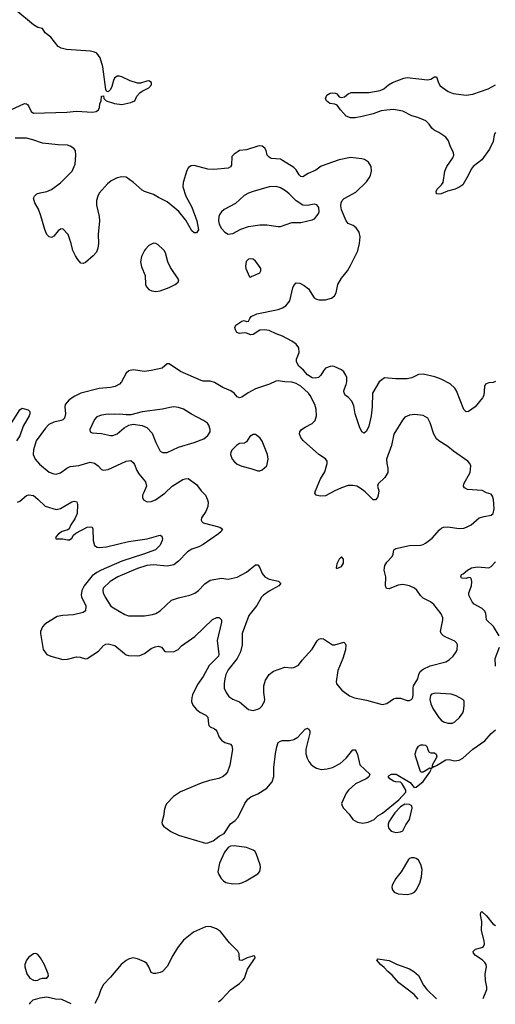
# Model space of a CAD drawing. Header units: inches. Extents: x 1834610 to 2027685, y 642842 to 774116.
# Tile 22 of 256: x 1872869 to 1877068, y 643340 to 652025. Entities that reach past the tile are written whole.
import ezdxf

# ---------------------------------------------------------------- set-up
doc = ezdxf.new("R2010")
doc.units = ezdxf.units.IN
doc.header["$MEASUREMENT"] = 0
doc.layers.add('B8674', color=7, linetype='Continuous')
doc.layers.add('B8675', color=7, linetype='Continuous')

msp = doc.modelspace()

# ---------------------------------------------------------------- linework, layer by layer
at = {"layer": 'B8674', "color": 5}
for points, elevation in [([(1873555.4, 650000), (1873545.8, 649974.2), (1873519, 649941), (1873450, 649884), (1873430, 649874), (1873410, 649879), (1873381.2, 649910), (1873361.2, 649941.2), (1873335.9, 649995.9), (1873335, 650000)], 420), ([(1873979.4, 650000), (1873970.3, 649989.7), (1873943.4, 649936.6), (1873935.3, 649890), (1873943.8, 649843.8), (1873975.5, 649770), (1873979.3, 649690), (1873988, 649670), (1874010, 649645.5), (1874034.2, 649634.2), (1874070, 649628.5), (1874110, 649634.4), (1874190, 649661.6), (1874242, 649690), (1874268.7, 649710), (1874275.3, 649730), (1874200.8, 649840.8), (1874177.6, 649890), (1874156.9, 649970), (1874145.1, 649990), (1874134, 650000)], 440), ([(1877070, 648834), (1877050, 648824), (1877010, 648822), (1876982, 648810), (1876971.6, 648788.4), (1876966, 648710), (1876954.8, 648690), (1876890, 648609.3), (1876830, 648569), (1876810, 648565.2), (1876790, 648588), (1876724.6, 648750), (1876710, 648776.4), (1876670, 648814.2), (1876590, 648854.7), (1876534.5, 648874.5), (1876430, 648899.7), (1876390, 648894.7), (1876330, 648865.6), (1876290, 648858.7), (1876190, 648856.9), (1876090, 648865.6), (1876043.7, 648830), (1875984.9, 648730), (1875981.4, 648610), (1875972.3, 648530), (1875950, 648439), (1875930, 648395.3), (1875910, 648378), (1875890, 648389), (1875870, 648434), (1875830, 648549.3), (1875818.3, 648618.3), (1875800.6, 648660.6), (1875770, 648695.6), (1875746.6, 648710), (1875734, 648730), (1875731.5, 648750), (1875735.1, 648770), (1875752.1, 648807.9), (1875756.3, 648830), (1875755.6, 648870), (1875749.3, 648890), (1875730, 648919), (1875710, 648937.2), (1875646.3, 648966.3), (1875630, 648969.3), (1875610, 648966), (1875568.5, 648951.5), (1875550, 648929.3), (1875527.4, 648890), (1875506.7, 648870), (1875477.8, 648862.2), (1875450, 648866.2), (1875410, 648893.6), (1875374.5, 648934.5), (1875334.4, 648970), (1875320.9, 648990), (1875312.4, 649010), (1875311.2, 649030), (1875335.1, 649090), (1875333.6, 649130), (1875310, 649164.5), (1875272.3, 649190), (1875190, 649235.1), (1875133.3, 649253.3), (1875070, 649282.4), (1875030.5, 649289.5), (1874990, 649287.3), (1874930, 649249.2), (1874910, 649244), (1874870, 649259.3), (1874850, 649262.7), (1874810, 649257.2), (1874786.8, 649266.8), (1874773.2, 649290), (1874769.3, 649310), (1874777.2, 649330), (1874830, 649367.3), (1874850, 649371), (1874870, 649364), (1874890, 649366.8), (1874899.3, 649390), (1874913.9, 649406.1), (1874962, 649430), (1875152.2, 649467.8), (1875190, 649483.1), (1875218.6, 649501.4), (1875254.6, 649545.4), (1875281.4, 649658.6), (1875290, 649680.7), (1875310, 649704), (1875342, 649702), (1875381.7, 649681.7), (1875417.3, 649650), (1875470, 649571), (1875490, 649560.7), (1875513.7, 649553.7), (1875570, 649554.9), (1875622, 649570), (1875649.5, 649590.5), (1875663.2, 649616.8), (1875677.2, 649690), (1875710, 649744.7), (1875762.7, 649810), (1875790, 649856), (1875852.7, 649987.3), (1875856.1, 650000)], 420), ([(1872785.3, 648450), (1872870, 648584), (1872890, 648597.3), (1872910, 648594), (1872942.5, 648582.5), (1872958.8, 648570), (1872959.3, 648550), (1872953.4, 648530), (1872900.7, 648439.2), (1872870, 648355.1), (1872842, 648310)], 420), ([(1872850, 647770.7), (1872870, 647777.3), (1872930, 647828.2), (1872950, 647834.9), (1872990, 647828.4), (1873030, 647797.1), (1873094.9, 647734.9), (1873190, 647704), (1873230, 647714.6), (1873330, 647773), (1873350, 647777.3), (1873373, 647773), (1873380.7, 647750), (1873375.3, 647670), (1873356.7, 647623.3), (1873320.5, 647570), (1873304.9, 647535.1), (1873293.7, 647526.3), (1873244.7, 647510), (1873212, 647490), (1873190, 647466), (1873184.7, 647450), (1873190, 647446), (1873250, 647446), (1873290, 647436), (1873310, 647438), (1873330, 647452), (1873342.7, 647477.3), (1873363.7, 647496.3), (1873464, 647550), (1873490, 647552.4), (1873507.7, 647547.7), (1873514, 647534), (1873516.5, 647430), (1873530, 647388), (1873551.5, 647371.5), (1873570, 647369.1), (1873635, 647375), (1873830, 647421.9), (1873994.9, 647445.1), (1874096.4, 647476.4), (1874110, 647478), (1874122.8, 647470), (1874130.4, 647450), (1874128, 647430), (1874108.4, 647390), (1874068.7, 647350), (1873962.6, 647310), (1873770, 647248.3), (1873589.2, 647170), (1873549.3, 647150), (1873510, 647120.6), (1873438, 647030), (1873416.6, 646990), (1873411.2, 646951.2), (1873413.9, 646933.9), (1873453.5, 646853.5), (1873450, 646809.5), (1873430, 646795.1), (1873344.4, 646775.6), (1873249.8, 646769.8), (1873199.3, 646760.7), (1873090, 646693), (1873070.4, 646670), (1873054, 646630), (1873053.7, 646610), (1873077, 646470), (1873098.4, 646438.4), (1873110, 646427), (1873142.8, 646410), (1873250, 646382), (1873290, 646385.3), (1873370, 646405.3), (1873403.1, 646403.1), (1873450, 646387.7), (1873466, 646390), (1873564.4, 646455.6), (1873610, 646505.5), (1873630, 646517.1), (1873650, 646518.4), (1873710, 646504.4), (1873794, 646434), (1873810, 646422.8), (1873830, 646417.3), (1873910, 646414), (1873930, 646418), (1873970, 646435.5), (1874030, 646477.3), (1874065.8, 646494.2), (1874090, 646498), (1874121, 646490), (1874150.8, 646450.8), (1874228, 646450), (1874267, 646470), (1874297.7, 646502.3), (1874416.1, 646583.9), (1874570, 646734.9), (1874610, 646750.8), (1874630, 646751), (1874650, 646732), (1874650.6, 646710), (1874611.8, 646550), (1874627, 646430), (1874623.1, 646410), (1874541.8, 646330), (1874490, 646231.2), (1874439.1, 646160.9), (1874394, 646070), (1874387.4, 646047.4), (1874384.9, 646010), (1874398, 645978), (1874430, 645939.3), (1874458.4, 645918.4), (1874511.2, 645891.2), (1874530, 645873), (1874534.9, 645810), (1874539.6, 645799.6), (1874550, 645787), (1874590, 645770.3), (1874600.2, 645760.3), (1874609, 645749), (1874630, 645696.3), (1874650, 645670.4), (1874680.7, 645650), (1874730, 645634), (1874741.4, 645621.4), (1874748.7, 645588.7), (1874723.2, 645450), (1874703.6, 645390), (1874690.1, 645369.9), (1874666.4, 645350), (1874626.8, 645333.2), (1874544.5, 645315.5), (1874470, 645291.1), (1874290, 645214.3), (1874227, 645173), (1874167.7, 645110), (1874155.5, 645090), (1874145.5, 645050), (1874142, 645010), (1874124.5, 644944.5), (1874126.8, 644930), (1874138.8, 644910), (1874203.7, 644863.7), (1874270, 644832.4), (1874510, 644762.8), (1874530, 644764), (1874577.5, 644782.5), (1874630, 644822), (1874674.6, 644845.4), (1874730, 644931), (1874770, 644961), (1874797.2, 644990), (1874855.6, 645110), (1874883.6, 645150), (1874909.8, 645170.2), (1874970, 645196.5), (1875050, 645247), (1875097.4, 645302.6), (1875113.7, 645350), (1875113.5, 645430), (1875128.5, 645551.6), (1875137.6, 645610), (1875151.7, 645648.3), (1875170, 645662), (1875190, 645667.7), (1875250, 645666.4), (1875290, 645675.3), (1875323.9, 645696.1), (1875390, 645766), (1875410, 645776), (1875425.4, 645765.4), (1875431.3, 645750), (1875431, 645731), (1875394.9, 645590), (1875395.6, 645550), (1875407.6, 645510), (1875421.7, 645481.7), (1875438.7, 645458.7), (1875460.6, 645440.6), (1875490, 645422.8), (1875530, 645412.4), (1875582.9, 645417.1), (1875630, 645428.9), (1875696.7, 645463.3), (1875749.7, 645510), (1875810, 645584), (1875830, 645584), (1875840.5, 645570), (1875850, 645544.7), (1875871.7, 645451.7), (1875958.8, 645370), (1875952.2, 645347.8), (1875927.3, 645330), (1875834.5, 645285.5), (1875770.4, 645230), (1875750, 645202), (1875710.4, 645110), (1875714.9, 645090), (1875728.2, 645070), (1875777.5, 645017.5), (1875810, 644970.6), (1875850, 644945.5), (1875897.3, 644937.3), (1875946.4, 644946.4), (1875998.2, 644970), (1876030, 645002.9), (1876073.1, 645026.9), (1876217.5, 645142.5), (1876277.2, 645210), (1876279, 645230), (1876246, 645286), (1876230, 645299), (1876190, 645302.7), (1876170, 645309.4), (1876135.3, 645330), (1876122, 645350), (1876130, 645358), (1876150, 645370.5), (1876191.3, 645370), (1876316.8, 645296.8), (1876351.1, 645251.1), (1876370, 645254), (1876430, 645306.3), (1876490, 645386.7), (1876501.7, 645410), (1876499.5, 645419.5), (1876490, 645422.6), (1876430, 645387.6), (1876410, 645389.2), (1876403, 645403), (1876363, 645530), (1876360.5, 645550), (1876371, 645589), (1876390, 645617.1), (1876411.3, 645628.7), (1876430, 645630.3), (1876450, 645624.9), (1876464.9, 645610), (1876470.2, 645590), (1876485.1, 645565.1), (1876499.7, 645559.7), (1876530, 645558), (1876545.6, 645545.6), (1876550.1, 645530), (1876544.4, 645510), (1876510.3, 645450), (1876508.9, 645431.1), (1876503.6, 645423.6), (1876521, 645439), (1876530, 645438.4), (1876550, 645447.6), (1876630, 645497.8), (1876660.5, 645500.5), (1876708.6, 645488.6), (1876750, 645493.4), (1876782.4, 645510), (1876870, 645590.2), (1876975.4, 645664.6), (1877029.9, 645730.1), (1877070, 645762)], 420), ([(1877100.5, 646590), (1877053.2, 646673.2), (1876989.8, 646730), (1876983.5, 646790), (1876971.6, 646811.6), (1876950.7, 646830.7), (1876882, 646870), (1876864.4, 646890), (1876841.6, 646930), (1876834.5, 646950), (1876835.1, 646970), (1876858, 647030), (1876860.9, 647070), (1876855.5, 647095.5), (1876850, 647102), (1876830, 647104), (1876810, 647095.3), (1876770, 647098), (1876762, 647110), (1876769, 647130), (1876784, 647136), (1876822, 647170), (1876858, 647190), (1876910, 647198), (1877010, 647190.6), (1877030, 647202.8), (1877070, 647244)], 420), ([(1877070, 646324), (1877067.6, 646390), (1877104, 646490)], 420), ([(1876961.5, 643392.3), (1876993.2, 643470), (1876993.3, 643490), (1876980.9, 643550), (1876978.8, 643610), (1876990.4, 643670), (1876987.2, 643690), (1876976.3, 643710), (1876952.9, 643732.9), (1876892.3, 643770), (1876874.5, 643790), (1876872.7, 643807.3), (1876893.2, 643826.8), (1876950, 643839.7), (1876963.1, 643850), (1876972.4, 643870), (1876970, 643900.9), (1876945.3, 643990), (1876948.5, 644070), (1876937.6, 644130), (1876940.5, 644150), (1876950, 644159.5), (1876990, 644120.9), (1877047.2, 644050), (1877070, 644035.8)], 380), ([(1874622.8, 643361.8), (1874654.3, 643385.7), (1874730, 643467), (1874810, 643523), (1874842.7, 643557.3), (1874852.3, 643570), (1874879.3, 643650), (1874948, 643750), (1874946, 643766), (1874930, 643768), (1874919.1, 643760.9), (1874878, 643750), (1874830, 643727), (1874810, 643729.2), (1874805.4, 643785.4), (1874794, 643810), (1874721.3, 643881.3), (1874642, 643982), (1874605.4, 644005.4), (1874550, 644026), (1874510, 644022.9), (1874403.7, 643976.3), (1874314.9, 643905.1), (1874261.5, 643838.5), (1874219.5, 643770), (1874170, 643673.2), (1874130.8, 643630), (1874110, 643620.9), (1874070, 643612.7), (1874050, 643613.2), (1874030, 643621.2), (1874009.5, 643670), (1873990, 643699.3), (1873970, 643715.1), (1873910, 643740.9), (1873869.1, 643749.1), (1873830, 643739.3), (1873810, 643726.6), (1873764.9, 643690), (1873670, 643578), (1873610, 643515.1), (1873584.4, 643470), (1873564.4, 643410), (1873533, 643347.6)], 420), ([(1876387.7, 643384.8), (1876350, 643426.2), (1876215.4, 643530), (1876157.7, 643597.7), (1876118, 643630), (1876085.6, 643665.6), (1876053.2, 643690), (1876022, 643730), (1876024, 643736), (1876030, 643742), (1876130, 643727.7), (1876195.2, 643695.2), (1876310, 643652.2), (1876348.2, 643630), (1876390, 643594.9), (1876433, 643510), (1876463.2, 643470), (1876549.8, 643386.9)], 380), ([(1873324.3, 643344.9), (1873241.4, 643381.4), (1873184.9, 643384.9), (1873110, 643401.6), (1873046.9, 643393.1), (1872984.2, 643375.8), (1872957.3, 643350), (1872954, 643340)], 420)]:
    msp.add_lwpolyline(points, dxfattribs=dict(at, elevation=elevation))
for points, elevation in [([(1874903, 649917), (1874887.5, 649912.5), (1874867.5, 649892.5), (1874862.8, 649850), (1874866.8, 649830), (1874898, 649758), (1874910, 649754), (1874918, 649762), (1874930, 649764.7), (1874989.1, 649790.9), (1874999, 649810), (1874997.2, 649830), (1874972, 649870), (1874950, 649894.5), (1874930, 649911.6)], 440), ([(1874190, 648989.2), (1874170.9, 648989.1), (1874127.9, 648952.1), (1874030.3, 648929.7), (1873970, 648921.3), (1873870, 648935.6), (1873833, 648927), (1873810, 648908.7), (1873768, 648830), (1873748.9, 648811.1), (1873711.6, 648788.4), (1873670, 648780.4), (1873570, 648772.4), (1873408.5, 648731.5), (1873354.6, 648705.4), (1873306.5, 648673.5), (1873270.3, 648630), (1873266.3, 648610), (1873272.4, 648550), (1873263.1, 648510), (1873250, 648496.9), (1873234.8, 648490), (1873170, 648476), (1873125.9, 648454.1), (1873096.7, 648423.3), (1873015.8, 648310), (1872990.3, 648230.3), (1872989.1, 648189.1), (1873004.4, 648150), (1873045.3, 648105.3), (1873130, 648034.4), (1873170, 648018.4), (1873190, 648017), (1873230, 648028.7), (1873284.7, 648070), (1873315.2, 648084.8), (1873390, 648092), (1873490, 648123.2), (1873530, 648114.3), (1873561.3, 648090), (1873590, 648058.4), (1873610.3, 648050.3), (1873650, 648056.9), (1873810, 648130.4), (1873850, 648135.5), (1873870, 648120.7), (1873882.6, 648102.6), (1873902, 648050), (1873919.6, 648019.6), (1873978.4, 647950), (1873987.7, 647910), (1873960.7, 647850), (1873954, 647830), (1873954, 647810), (1873961, 647790), (1873993.4, 647773.4), (1874030, 647774.9), (1874069.2, 647790), (1874150, 647848.4), (1874215.1, 647910), (1874310, 647968.5), (1874330, 647976.4), (1874357.3, 647977.3), (1874430, 647924), (1874470.5, 647870), (1874510.3, 647830.3), (1874528.4, 647790), (1874532, 647770), (1874528.8, 647730), (1874512.4, 647687.6), (1874475.3, 647630), (1874470.4, 647610), (1874477.4, 647597.4), (1874490, 647586), (1874636, 647550), (1874658.8, 647530), (1874647.7, 647510), (1874624.9, 647490), (1874490, 647396.3), (1874450, 647374.7), (1874390, 647355.1), (1874350.5, 647330), (1874272.4, 647247.6), (1874230, 647218), (1874170, 647204.2), (1874050, 647216.2), (1873990, 647211.4), (1873910, 647183.9), (1873735.8, 647110), (1873666.3, 647070), (1873606.7, 647010), (1873602.4, 646990), (1873604.9, 646970), (1873622.4, 646930), (1873673.4, 646853.4), (1873695.9, 646835.9), (1873797.8, 646777.8), (1873830, 646766.2), (1873970, 646766.4), (1874042.2, 646777.8), (1874071.4, 646788.6), (1874108.3, 646811.7), (1874210, 646903.7), (1874270, 646925.7), (1874370, 646948.7), (1874414.2, 646965.8), (1874448.7, 646991.3), (1874502.9, 647050), (1874550, 647081.3), (1874650, 647100.3), (1874710, 647089.1), (1874790, 647108), (1874870, 647151.3), (1874950, 647216.4), (1874970, 647218), (1874974.1, 647214.1), (1874990, 647190.7), (1875010, 647140.5), (1875032.7, 647110), (1875070, 647091.5), (1875153.4, 647073.4), (1875170, 647056), (1875172.7, 647050), (1875158, 647030), (1875070, 646984.4), (1875022, 646950), (1875004.2, 646930), (1874962.2, 646857.8), (1874890.8, 646769.2), (1874831.7, 646610), (1874832.3, 646510), (1874818.4, 646450), (1874788.4, 646390), (1874709.3, 646290), (1874688.1, 646250), (1874679, 646210), (1874673.1, 646170), (1874675.3, 646130), (1874690.4, 646090), (1874715.4, 646055.4), (1874750, 646030.4), (1874810, 646007.3), (1874890, 645939.3), (1874930, 645930.4), (1874970, 645942.4), (1874990, 645953.4), (1875006.6, 645970), (1875030, 646011.3), (1875034.3, 646030), (1875023.5, 646090), (1875024.2, 646150), (1875039.4, 646200.6), (1875070.7, 646249.3), (1875110, 646278.9), (1875210, 646314.9), (1875270, 646306.8), (1875290, 646310.8), (1875330, 646331), (1875363.9, 646376.1), (1875450, 646473), (1875494.9, 646545.1), (1875510, 646560.7), (1875530, 646567.3), (1875550, 646564), (1875630, 646510.7), (1875650.7, 646510.7), (1875730, 646534.8), (1875742.8, 646522.8), (1875747.5, 646507.5), (1875745.8, 646465.8), (1875720.3, 646390), (1875676.1, 646283.9), (1875663.4, 646183.4), (1875667, 646167), (1875711.9, 646111.9), (1875779.9, 646059.9), (1875823.4, 646043.4), (1875930, 646023.8), (1876070, 645986), (1876110, 645993.4), (1876170, 646034.8), (1876190, 646040.7), (1876230, 646039.1), (1876290, 646020.7), (1876310, 646020.7), (1876329.4, 646030.6), (1876339.3, 646050), (1876342.7, 646070), (1876341.2, 646130), (1876345.2, 646150), (1876385.2, 646210), (1876391.8, 646250), (1876405.6, 646274.4), (1876430, 646297.1), (1876493.9, 646326.1), (1876630, 646362.4), (1876661.5, 646378.6), (1876697, 646410), (1876722.9, 646450), (1876731.3, 646470), (1876734, 646510), (1876726, 646530), (1876710, 646543.7), (1876630, 646577.6), (1876609.3, 646590), (1876589.7, 646609.7), (1876584.2, 646630), (1876605.1, 646730), (1876603.5, 646750), (1876590, 646783.7), (1876526.1, 646866.1), (1876496, 646890), (1876430, 646923.6), (1876407, 646947), (1876374, 646994), (1876355.6, 647010), (1876310, 647031.2), (1876250, 647044), (1876210, 647037.4), (1876130, 647005.1), (1876106.8, 647006.8), (1876098, 647030), (1876100.7, 647110), (1876088, 647170), (1876091.5, 647210), (1876110, 647240.5), (1876158.4, 647290), (1876167.3, 647310), (1876173.2, 647350), (1876190, 647362), (1876310, 647386.4), (1876406, 647390), (1876430, 647397.1), (1876452.6, 647407.4), (1876510, 647450.5), (1876573.9, 647526.1), (1876596.9, 647543.1), (1876611.1, 647548.9), (1876648.5, 647551.6), (1876750, 647537), (1876790, 647541.3), (1876812.3, 647547.7), (1876855.1, 647570), (1876925.2, 647630), (1876970, 647644.2), (1877030, 647654.9), (1877050, 647670.8), (1877058.7, 647710), (1877052.3, 647792.3), (1877043.6, 647823.6), (1877030, 647841.2), (1876990, 647852.7), (1876951.2, 647871.2), (1876822.4, 647882.4), (1876794.5, 647894.5), (1876787.3, 647910), (1876790, 647931.3), (1876845.1, 648030), (1876851.6, 648090), (1876843.7, 648110), (1876825.1, 648130), (1876699.5, 648219.5), (1876650, 648261.7), (1876570.6, 648310.6), (1876549.2, 648329.2), (1876525.4, 648370), (1876494, 648470), (1876471.1, 648511.1), (1876430, 648534.3), (1876357.4, 648542.6), (1876310, 648536.3), (1876270, 648518.4), (1876247.9, 648492.1), (1876172, 648370), (1876151.5, 648270), (1876106.5, 648150), (1876108.8, 648111.2), (1876119, 648070), (1876118.9, 648030), (1876093.4, 647986.6), (1876033.4, 647930), (1876028, 647910), (1876038.4, 647870), (1876034.9, 647830), (1876026.8, 647810), (1876010, 647789.2), (1875990, 647789.2), (1875919.2, 647859.2), (1875874.3, 647894.3), (1875844, 647910), (1875810, 647917.2), (1875770, 647915.8), (1875710, 647896.4), (1875650.5, 647870), (1875570, 647826), (1875521.8, 647821.8), (1875485.2, 647830), (1875474.5, 647850), (1875479.7, 647870), (1875525.8, 647974.2), (1875562.7, 648037.3), (1875583.1, 648110), (1875583, 648130), (1875570, 648151.8), (1875509.4, 648190), (1875375.1, 648310), (1875353.4, 648333.4), (1875338, 648370), (1875340.9, 648390), (1875357, 648410), (1875388, 648432), (1875450, 648463.1), (1875477.7, 648490), (1875488.5, 648530), (1875486, 648590), (1875473.3, 648630), (1875434, 648710), (1875419.8, 648730), (1875350, 648793.3), (1875310, 648816.1), (1875270, 648828.7), (1875210, 648830.9), (1875150, 648841), (1875130, 648836.8), (1875073.4, 648810), (1874951.9, 648768.1), (1874885.7, 648734.3), (1874830, 648696.2), (1874810, 648689.5), (1874790, 648698), (1874762.9, 648730), (1874732.7, 648752.7), (1874662.3, 648782.3), (1874590, 648824.7), (1874550, 648837.4), (1874490, 648836.4), (1874470, 648843.1), (1874290, 648922)], 440), ([(1874230, 648609.8), (1874194.1, 648605.9), (1874130, 648589.8), (1873950, 648566), (1873850, 648541.2), (1873810, 648539.3), (1873750, 648546.6), (1873710, 648542), (1873650, 648544.5), (1873590, 648535.6), (1873550, 648520.9), (1873530, 648499.3), (1873487.3, 648410), (1873490.7, 648390.7), (1873510, 648382), (1873590, 648374.4), (1873670, 648357.1), (1873690, 648357.1), (1873730, 648373), (1873790, 648425.5), (1873831.7, 648448.3), (1873870, 648457.3), (1873950, 648446.7), (1873990, 648428.5), (1874037, 648377), (1874070, 648296.3), (1874110, 648220.5), (1874130, 648206.4), (1874170, 648207.2), (1874270, 648254.9), (1874410, 648294.3), (1874493.4, 648326.6), (1874530, 648356.3), (1874549.6, 648390), (1874551.6, 648410), (1874539.5, 648450), (1874526.2, 648466.2), (1874491, 648491), (1874384.6, 648544.6), (1874314, 648590), (1874270, 648605.6)], 460), ([(1874930, 648366), (1874902, 648350), (1874870, 648301.6), (1874853.4, 648290), (1874810, 648286.3), (1874783.8, 648270), (1874744.9, 648230), (1874733, 648210), (1874730.4, 648190), (1874744.4, 648150), (1874764.7, 648124.7), (1874790, 648104.9), (1874830, 648086.5), (1874910, 648066.7), (1874970, 648045.5), (1874990, 648045.5), (1875010, 648054.8), (1875049.6, 648090.4), (1875062.4, 648150), (1875058, 648190), (1875008.2, 648308.2), (1874992.7, 648332.7), (1874960.2, 648360.2), (1874950, 648365.2)], 460), ([(1875710, 647286), (1875690, 647266), (1875670, 647226), (1875662, 647190), (1875670, 647184.7), (1875710, 647202), (1875728, 647230), (1875727.3, 647267.3)], 460), ([(1876536.1, 646083.9), (1876504.1, 646075.9), (1876495.9, 646064.1), (1876490.4, 646030), (1876499.5, 645990), (1876516.5, 645950), (1876570, 645870.4), (1876590, 645846.7), (1876611.4, 645831.4), (1876650, 645819.6), (1876690, 645819.6), (1876710, 645831.4), (1876751.1, 645868.9), (1876780.5, 645910), (1876787.6, 645930), (1876792.4, 645972.4), (1876794, 646010), (1876790, 646021.2), (1876781.2, 646030), (1876722, 646062), (1876677, 646077)], 440), ([(1876270, 645106.6), (1876230, 645083), (1876181.3, 645030), (1876129.1, 644950), (1876121.1, 644930), (1876120.5, 644910), (1876127.3, 644890), (1876147.2, 644867.2), (1876190, 644855.5), (1876230, 644862), (1876250, 644871), (1876277.2, 644922.8), (1876310, 644971.3), (1876334, 645070), (1876331.5, 645091.5), (1876310, 645102.7)], 420), ([(1874763.5, 644736.5), (1874730, 644734), (1874710, 644722), (1874678, 644682), (1874633.9, 644586.1), (1874618.9, 644510), (1874626.3, 644486.3), (1874648.8, 644450), (1874668.2, 644428.2), (1874690, 644414.7), (1874750, 644401.6), (1874810, 644405.8), (1874830, 644410.3), (1874869.4, 644430), (1874970, 644490.6), (1874990, 644512), (1874994.3, 644550), (1874991.1, 644571.1), (1874956.9, 644670), (1874943.6, 644690), (1874930, 644700.5), (1874870, 644724.7)], 420), ([(1876328.2, 644631.8), (1876310, 644626), (1876302, 644618), (1876237.3, 644510), (1876188.4, 644450), (1876156.3, 644390), (1876154, 644370), (1876159.1, 644350), (1876176, 644330), (1876210, 644315.5), (1876290, 644308.4), (1876330, 644317.3), (1876354, 644330), (1876370, 644346), (1876401.6, 644410), (1876415.2, 644464.8), (1876422.6, 644530), (1876410, 644572), (1876390, 644612.6), (1876370, 644626), (1876350, 644631.5)], 420), ([(1873010, 643789), (1872990, 643785.2), (1872950, 643755.1), (1872928, 643730), (1872913, 643690), (1872913.4, 643670), (1872933.4, 643610), (1872958.8, 643570), (1872990, 643553.4), (1873010, 643550.7), (1873030, 643554), (1873050, 643564), (1873070.8, 643570.8), (1873110, 643572), (1873122, 643590), (1873119, 643610), (1873089.1, 643689.1), (1873054, 643750), (1873030, 643779)], 420)]:
    msp.add_lwpolyline(points, close=True, dxfattribs=dict(at, elevation=elevation))
at = {"layer": 'B8675', "color": 5}
for points, elevation in [([(1872789.6, 651230.4), (1872910, 651284.9), (1872930, 651282.8), (1872936.7, 651276.7), (1872946, 651266), (1872970, 651214.8), (1872990, 651201.3), (1873286, 651210), (1873370, 651218.4), (1873511.3, 651208.7), (1873544.1, 651215.9), (1873564, 651230), (1873574, 651250), (1873576.4, 651283.6), (1873588, 651310), (1873590, 651351), (1873610, 651354), (1873612, 651330), (1873632, 651310), (1873704.9, 651284.9), (1873770, 651278), (1873850, 651293.4), (1873884, 651310), (1873904.5, 651350), (1873930, 651379.1), (1873950, 651394), (1874010, 651424), (1874032.7, 651450), (1874033.2, 651470), (1874010, 651485.2), (1873990, 651483.7), (1873935.5, 651464.5), (1873910, 651466.6), (1873844.9, 651484.9), (1873770, 651522.4), (1873750, 651528), (1873730, 651526.3), (1873706.7, 651510), (1873697, 651490), (1873683.4, 651436.6), (1873670, 651409), (1873650, 651388.7), (1873635.3, 651395.3), (1873629.2, 651409.2), (1873604, 651610), (1873578.3, 651690), (1873550, 651729), (1873530, 651740.2), (1873492.8, 651747.2), (1873282.5, 651762.5), (1873234.5, 651774.5), (1873210, 651787.8), (1873143.1, 651870), (1873094.8, 651910), (1873070, 651947), (1873030, 651956.9), (1872990, 651978.5), (1872835.6, 652110)], 420), ([(1877069.3, 651030.7), (1877057.4, 651010), (1877049.5, 650950), (1877016, 650884), (1876950, 650789.7), (1876873, 650730), (1876853.7, 650706.3), (1876828.6, 650651.4), (1876780.5, 650570), (1876755.5, 650550), (1876712.7, 650530), (1876646.5, 650513.5), (1876590, 650488.2), (1876570, 650485.1), (1876549.7, 650489.6), (1876544.5, 650510), (1876554.5, 650530), (1876592.4, 650567.6), (1876607.8, 650590), (1876622.4, 650690), (1876640.5, 650730), (1876694.2, 650805.8), (1876702, 650830), (1876699.8, 650850), (1876670, 650913), (1876655.4, 650955.4), (1876629.5, 650989.5), (1876570, 651029.2), (1876527.3, 651050), (1876508.2, 651068.2), (1876484.2, 651104.2), (1876453.4, 651133.4), (1876383, 651163), (1876330, 651176.8), (1876250, 651219.1), (1876170, 651231.7), (1876110, 651228.6), (1876059.1, 651220.9), (1875990, 651194.6), (1875892, 651172), (1875830, 651160.9), (1875790, 651160.9), (1875750, 651173.2), (1875701.2, 651230), (1875672, 651272), (1875650, 651280.9), (1875605.8, 651285.8), (1875577.2, 651310), (1875569.2, 651330.8), (1875580.9, 651359.1), (1875610, 651376), (1875630, 651381), (1875658, 651378), (1875670, 651371.3), (1875690, 651346), (1875710, 651338.8), (1875736.5, 651343.5), (1875770, 651372), (1875796.4, 651383.6), (1875950, 651383.8), (1876050, 651401.3), (1876084, 651416), (1876123.7, 651450), (1876159.3, 651470), (1876261.2, 651510), (1876290, 651514.7), (1876470, 651493.8), (1876498.8, 651501.2), (1876530, 651520.5), (1876550, 651520.7), (1876567.2, 651467.2), (1876581.2, 651441.2), (1876651.5, 651391.6), (1876695.2, 651375.3), (1876810, 651360.3), (1876870, 651367.1), (1877003.3, 651416.7), (1877069.8, 651450.2)], 380), ([(1873335, 650000), (1873324.2, 650050), (1873297, 650130), (1873250, 650179.3), (1873230, 650177), (1873210, 650162.9), (1873170, 650115.1), (1873150, 650103.7), (1873130, 650109.4), (1873110, 650129.4), (1873090, 650176), (1873055.7, 650295.7), (1873033.7, 650353.7), (1873003.6, 650410), (1872992.3, 650450), (1872999.3, 650470), (1873019, 650490), (1873050, 650499.3), (1873110, 650508.4), (1873150, 650526.4), (1873230, 650587), (1873332.6, 650690), (1873358, 650750), (1873365.4, 650830), (1873360.5, 650870), (1873346, 650890), (1873314, 650910), (1873290, 650917.7), (1873210, 650920.2), (1873070, 650937.4), (1872985.9, 650965.9), (1872930, 650979.2), (1872830, 650980.7)], 420), ([(1875856.1, 650000), (1875869.6, 650050), (1875873.6, 650110), (1875864.7, 650150), (1875839.6, 650190), (1875812, 650210), (1875770, 650228.4), (1875749.9, 650249.9), (1875709.4, 650349.4), (1875704.3, 650384.3), (1875706.6, 650410), (1875716.5, 650430), (1875732.9, 650447.1), (1875836.6, 650503.4), (1875930, 650595.8), (1875954.7, 650630), (1875964.7, 650650), (1875975.1, 650690), (1875971.1, 650730), (1875947.5, 650767.5), (1875912.8, 650792.8), (1875890, 650799.1), (1875790.4, 650809.6), (1875690, 650789.7), (1875530, 650733.8), (1875483.2, 650696.8), (1875415.5, 650670), (1875370, 650638), (1875350, 650643.1), (1875336.6, 650656.6), (1875310, 650699.7), (1875290, 650722.6), (1875190, 650783.6), (1875170, 650793.6), (1875090, 650801.6), (1875071.2, 650811.2), (1875054.5, 650830), (1875045.1, 650870), (1875032.9, 650892.9), (1875010, 650909.4), (1874990, 650912), (1874970, 650909.6), (1874870, 650878.2), (1874810, 650871.6), (1874796.7, 650863.3), (1874762, 650838), (1874742.8, 650817.2), (1874737.4, 650742.6), (1874730, 650727), (1874710, 650715.6), (1874582.5, 650702.5), (1874530, 650707), (1874410, 650738), (1874384.1, 650735.9), (1874359.9, 650720.1), (1874344.1, 650695.9), (1874312.1, 650587.9), (1874308.7, 650550), (1874336.9, 650470), (1874390, 650373), (1874432.8, 650250), (1874448.1, 650171.9), (1874430, 650144.5), (1874410, 650145.1), (1874390, 650162.7), (1874335.9, 650255.9), (1874273.7, 650333.7), (1874170, 650418.9), (1874095.4, 650455.4), (1874050, 650484), (1873970, 650509.8), (1873950, 650520.5), (1873873.6, 650590), (1873810, 650636.9), (1873770, 650640.5), (1873730, 650629.7), (1873677.5, 650602.5), (1873643.6, 650576.4), (1873570, 650495.1), (1873557.6, 650470), (1873547.4, 650430), (1873547.2, 650390), (1873570.4, 650290), (1873573, 650250), (1873562.4, 650130), (1873564.9, 650050), (1873559.1, 650010), (1873555.4, 650000)], 420), ([(1874134, 650000), (1874090, 650039.5), (1874070, 650052), (1874050, 650054.5), (1874010, 650034.5), (1873979.4, 650000)], 440)]:
    msp.add_lwpolyline(points, dxfattribs=dict(at, elevation=elevation))
at = {"layer": 'B8675', "color": 5, "elevation": 440}
msp.add_lwpolyline([(1875132.7, 650552.7), (1875070, 650549.8), (1874929.2, 650510.8), (1874890, 650496.4), (1874850, 650473.7), (1874775.1, 650404.9), (1874675.5, 650350), (1874650.4, 650330), (1874635.8, 650310), (1874627.2, 650290), (1874624.2, 650250), (1874630, 650221), (1874650, 650184), (1874680.7, 650150), (1874710, 650133.4), (1874750, 650139.1), (1874821.7, 650178.3), (1874890, 650202), (1874990, 650216.9), (1875050, 650214.9), (1875150, 650200.4), (1875170, 650202.4), (1875270, 650235.5), (1875350, 650237.3), (1875450, 650259.1), (1875472.3, 650270), (1875504.2, 650310), (1875512.6, 650330), (1875511.2, 650370), (1875492.4, 650392.4), (1875470, 650397.6), (1875410, 650386.6), (1875370, 650389.4), (1875310, 650427.8), (1875248, 650490), (1875215.9, 650515.9), (1875170, 650541)], close=True, dxfattribs=at)

doc.saveas('drawing.dxf')
